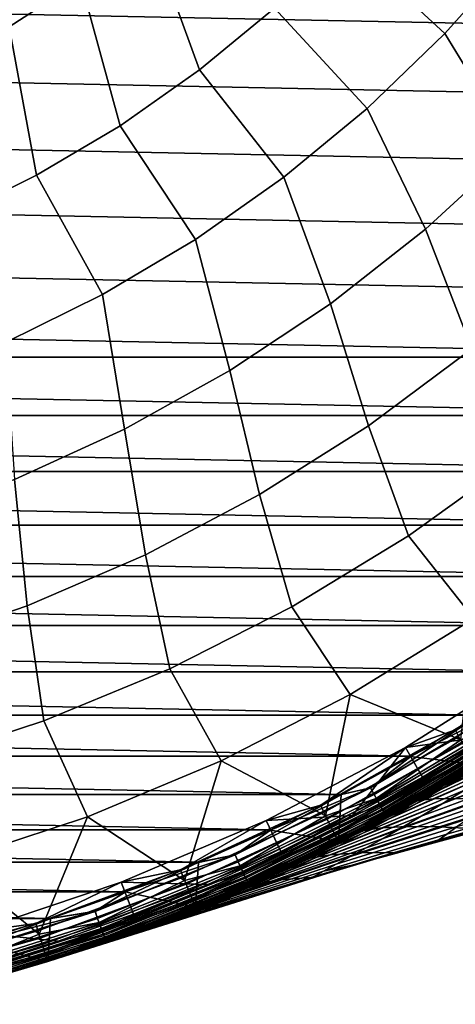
# Model space of a CAD drawing. Header units: metres. Extents: x -25 to 167, y -25 to 25.
# Tile 22 of 135: x 7.37 to 12.81, y -24.31 to -12.03. Entities that reach past the tile are written whole.
import ezdxf

# ---------------------------------------------------------------- set-up
doc = ezdxf.new("R2010")
doc.units = ezdxf.units.M
doc.layers.add('solid_12_061_372_XXX', color=7, linetype='CONTINUOUS')

msp = doc.modelspace()

# ---------------------------------------------------------------- linework, layer by layer
at = {"layer": 'solid_12_061_372_XXX'}
for points in [[(9.61885, -12.654188, 122.151543), (10.554761, -11.884771, 122.151543), (9.76869, -10.190184, 123.203224), (8.975612, -10.895922, 123.203033)], [(13.575526, -11.193703, 120.97818), (12.237459, -10.143437, 122.151642), (11.429347, -11.046303, 122.151543), (12.67879, -12.200089, 120.97818)], [(7.241872, -12.117674, 123.203033), (8.13172, -11.539405, 123.203033), (7.437753, -10.234323, 123.949364), (6.745276, -10.247436, 124.128967)], [(21.224592, -12.237609, -100), (-21.699129, -11.375269, -100), (-22.13925, -10.492403, -100), (21.699129, -11.375269, -100)], [(8.627053, -13.350083, 122.151543), (9.61885, -12.654188, 122.151543), (8.975612, -10.895922, 123.203033), (8.13172, -11.539405, 123.203033)], [(12.67879, -12.200089, 120.97818), (11.429347, -11.046303, 122.151543), (10.554761, -11.884771, 122.151543), (11.707645, -13.134874, 120.97818)], [(13.545226, -13.620694, 119.68869), (14.570979, -12.517309, 119.68869), (13.575526, -11.193703, 120.97818), (12.67879, -12.200089, 120.97818)], [(20.713583, -13.083422, -100), (-21.224592, -12.237609, -100), (-21.699129, -11.375269, -100), (21.224592, -12.237609, -100)], [(7.585132, -13.968412, 122.151543), (8.627053, -13.350083, 122.151543), (8.13172, -11.539405, 123.203033), (7.241872, -12.117674, 123.203033)], [(11.707645, -13.134874, 120.97818), (10.554761, -11.884771, 122.151543), (9.61885, -12.654188, 122.151543), (10.66779, -13.992574, 120.97818)], [(6.49914, -14.505584, 122.151543), (7.585132, -13.968412, 122.151543), (7.241872, -12.117674, 123.203033), (6.311097, -12.627461, 123.203033)], [(20.168453, -13.909163, -100), (-20.713583, -13.083422, -100), (-21.224592, -12.237609, -100), (20.713583, -13.083422, -100)], [(12.436159, -14.640301, 119.68869), (13.545226, -13.620694, 119.68869), (12.67879, -12.200089, 120.97818), (11.707645, -13.134874, 120.97818)], [(10.66779, -13.992574, 120.97818), (9.61885, -12.654188, 122.151543), (8.627053, -13.350083, 122.151543), (9.565329, -14.768154, 120.97818)], [(19.591871, -14.710722, -100), (-20.168453, -13.909163, -100), (-20.713583, -13.083422, -100), (20.168453, -13.909163, -100)], [(11.2506, -15.569858, 119.68869), (12.436159, -14.640301, 119.68869), (11.707645, -13.134874, 120.97818), (10.66779, -13.992574, 120.97818)], [(9.565329, -14.768154, 120.97818), (8.627053, -13.350083, 122.151543), (7.585132, -13.968412, 122.151543), (8.40673, -15.457063, 120.97818)], [(13.545226, -13.620694, 119.68869), (12.436159, -14.640301, 119.68869), (13.014237, -16.134567, 118.289413), (14.225418, -15.077537, 118.289413)], [(18.985172, -15.485756, -100), (-19.591871, -14.710722, -100), (-20.168453, -13.909163, -100), (19.591871, -14.710722, -100)], [(8.40673, -15.457063, 120.97818), (7.585132, -13.968412, 122.151543), (6.49914, -14.505584, 122.151543), (7.198793, -16.055256, 120.97818)], [(9.99584, -16.403646, 119.68869), (11.2506, -15.569858, 119.68869), (10.66779, -13.992574, 120.97818), (9.565329, -14.768154, 120.97818)], [(18.345339, -16.238237, -100), (-18.985172, -15.485756, -100), (-19.591871, -14.710722, -100), (18.985172, -15.485756, -100)], [(12.436159, -14.640301, 119.68869), (11.2506, -15.569858, 119.68869), (11.724786, -17.094561, 118.289413), (13.014237, -16.134567, 118.289413)], [(8.679598, -17.136541, 119.68869), (9.99584, -16.403646, 119.68869), (9.565329, -14.768154, 120.97818), (8.40673, -15.457063, 120.97818)], [(7.309968, -17.76403, 119.68869), (8.679598, -17.136541, 119.68869), (8.40673, -15.457063, 120.97818), (7.198793, -16.055256, 120.97818)], [(18.345339, -16.238237, -100), (-18.345339, -16.238239, -100), (-18.985172, -15.485756, -100)], [(11.2506, -15.569858, 119.68869), (9.99584, -16.403646, 119.68869), (10.36482, -17.951744, 118.289413), (11.724786, -17.094561, 118.289413)], [(12.225705, -18.467033, 116.787193), (13.609776, -17.472069, 116.787193), (13.014237, -16.134567, 118.289413), (11.724786, -17.094561, 118.289413)], [(18.345339, -16.238237, -100), (17.674871, -16.965588, -100), (-18.345339, -16.238239, -100)], [(17.674871, -16.965588, -100), (-17.67487, -16.965588, -100), (-18.345339, -16.238239, -100)], [(9.99584, -16.403646, 119.68869), (8.679598, -17.136541, 119.68869), (8.942517, -18.700962, 118.289413), (10.36482, -17.951744, 118.289413)], [(16.976994, -17.664305, -100), (-16.976994, -17.664305, -100), (-17.67487, -16.965588, -100)], [(17.674871, -16.965588, -100), (16.976994, -17.664305, -100), (-17.67487, -16.965588, -100)], [(8.679598, -17.136541, 119.68869), (7.309968, -17.76403, 119.68869), (7.466432, -19.337709, 118.289413), (8.942517, -18.700962, 118.289413)], [(10.769213, -19.352602, 116.787193), (12.225705, -18.467033, 116.787193), (11.724786, -17.094561, 118.289413), (10.36482, -17.951744, 118.289413)], [(12.225705, -18.467033, 116.787193), (13.039862, -19.498226, 115.189415), (14.503906, -18.435171, 115.189415), (13.609776, -17.472069, 116.787193)], [(16.25386, -18.331896, -100), (-16.25386, -18.331896, -100), (-16.976994, -17.664305, -100)], [(16.976994, -17.664305, -100), (16.25386, -18.331896, -100), (-16.976994, -17.664305, -100)], [(7.309968, -17.76403, 119.68869), (5.895378, -18.282259, 119.68869), (5.945443, -19.858154, 118.289413), (7.466432, -19.337709, 118.289413)], [(9.248925, -20.123531, 116.787193), (10.769213, -19.352602, 116.787193), (10.36482, -17.951744, 118.289413), (8.942517, -18.700962, 118.289413)], [(15.501781, -18.971737, -100), (-15.501781, -18.971737, -100), (-16.25386, -18.331896, -100)], [(16.25386, -18.331896, -100), (15.501781, -18.971737, -100), (-16.25386, -18.331896, -100)], [(10.769213, -19.352602, 116.787193), (11.498237, -20.445278, 115.189415), (13.039862, -19.498226, 115.189415), (12.225705, -18.467033, 116.787193)], [(7.67385, -20.775255, 116.787193), (9.248925, -20.123531, 116.787193), (8.942517, -18.700962, 118.289413), (7.466432, -19.337709, 118.289413)], [(14.723197, -19.582083, -100), (-14.723197, -19.582083, -100), (-15.501781, -18.971737, -100)], [(15.501781, -18.971737, -100), (14.723197, -19.582083, -100), (-15.501781, -18.971737, -100)], [(6.053317, -21.303909, 116.787193), (7.67385, -20.775255, 116.787193), (7.466432, -19.337709, 118.289413), (5.945443, -19.858154, 118.289413)], [(9.248925, -20.123531, 116.787193), (9.888204, -21.270691, 115.189415), (11.498237, -20.445278, 115.189415), (10.769213, -19.352602, 116.787193)], [(13.039862, -19.498226, 115.189415), (11.498237, -20.445278, 115.189415), (12.875484, -21.010904, 113.5177)], [(13.921902, -20.159983, -100), (-13.921902, -20.159983, -100), (-14.723197, -19.582083, -100)], [(14.723197, -19.582083, -100), (13.921902, -20.159983, -100), (-14.723197, -19.582083, -100)], [(7.67385, -20.775255, 116.787193), (8.219341, -21.969553, 115.189415), (9.888204, -21.270691, 115.189415), (9.248925, -20.123531, 116.787193)], [(13.843209, -20.05617, 100), (12.184972, -21.105375, 100), (12.185139, -21.105278, 99.5), (13.843257, -20.05615, 99.5)], [(12.184972, -21.105375, 100), (13.843209, -20.05617, 100), (13.253244, -20.959272, 100)], [(13.843257, -20.05615, 99.5), (12.185139, -21.105278, 99.5), (12.808784, -20.885044, 99.5)], [(13.100945, -20.702972, -100), (-13.100945, -20.702972, -100), (-13.921902, -20.159983, -100)], [(13.921902, -20.159983, -100), (13.100945, -20.702972, -100), (-13.921902, -20.159983, -100)], [(11.498237, -20.445278, 115.189415), (9.888204, -21.270691, 115.189415), (11.187298, -21.956333, 113.5177)], [(11.822184, -21.740639, 113.330261), (12.875484, -21.010904, 113.5177), (11.498237, -20.445278, 115.189415), (11.187298, -21.956333, 113.5177)], [(12.256263, -21.213615, -100), (-12.256263, -21.213615, -100), (-13.100945, -20.702972, -100)], [(13.100945, -20.702972, -100), (12.256263, -21.213615, -100), (-13.100945, -20.702972, -100)], [(13.421165, -20.724678, -99.962128), (11.795326, -21.691248, -99.962128), (11.750459, -21.608738, -99.990509), (13.370113, -20.645844, -99.990509)], [(11.750459, -21.608738, -99.990509), (13.100945, -20.702972, -100), (13.370113, -20.645844, -99.990509)], [(11.750459, -21.608738, -99.990509), (12.256263, -21.213615, -100), (13.100945, -20.702972, -100)], [(11.750735, -21.609245, -0.009607), (13.370427, -20.64633, -0.009607), (12.251018, -21.216644)], [(11.795587, -21.691727, -0.038098), (13.421461, -20.725134, -0.038098), (13.370427, -20.64633, -0.009607), (11.750735, -21.609245, -0.009607)], [(11.795326, -21.691248, -99.962128), (13.421165, -20.724678, -99.962128), (13.468223, -20.797342, -99.915955), (11.836683, -21.767302, -99.915955)], [(11.836917, -21.767731, -0.084374), (13.468489, -20.797752, -0.084374), (13.421461, -20.725134, -0.038098), (11.795587, -21.691727, -0.038098)], [(13.370427, -20.64633, -0.009607), (13.095434, -20.706457), (12.251018, -21.216644)], [(12.251018, -21.216644), (13.095434, -20.706457), (13.062531, -21.315962)], [(6.053317, -21.303909, 116.787193), (6.501578, -22.537708, 115.189415), (8.219341, -21.969553, 115.189415), (7.67385, -20.775255, 116.787193)], [(11.822184, -21.740639, 113.330261), (13.451725, -20.771868, 113.330261), (12.875484, -21.010904, 113.5177)], [(11.859043, -21.80842, 113.129547), (13.493665, -20.83663, 113.129547), (13.451725, -20.771868, 113.330261), (11.822184, -21.740639, 113.330261)], [(13.509472, -20.861038, -99.85376), (11.872935, -21.833967, -99.85376), (11.836683, -21.767302, -99.915955), (13.468223, -20.797342, -99.915955)], [(11.873135, -21.834333, -0.146655), (13.509698, -20.861387, -0.146655), (13.468489, -20.797752, -0.084374), (11.836917, -21.767731, -0.084374)], [(11.881813, -21.850294, 112.919861), (13.519573, -20.876637, 112.919861), (13.493665, -20.83663, 113.129547), (11.859043, -21.80842, 113.129547)], [(11.87138, -21.831106, 100.006836), (13.253244, -20.959272, 100), (13.507702, -20.858305, 100.006836)], [(11.87138, -21.831106, 100.006836), (13.507702, -20.858305, 100.006836), (13.534079, -20.899036, 100.027008), (11.894561, -21.873737, 100.027008)], [(11.872935, -21.833967, -99.85376), (13.509472, -20.861038, -99.85376), (13.543325, -20.913315, -99.777946), (11.902688, -21.888683, -99.777946)], [(11.902844, -21.888969, -0.222541), (13.543504, -20.913589, -0.222541), (13.509698, -20.861387, -0.146655), (11.873135, -21.834333, -0.146655)], [(11.881813, -21.850294, 112.919861), (13.004516, -21.221466, 112.706161), (13.519573, -20.876637, 112.919861)], [(13.867251, -20.851635, 31.663176), (13.462502, -21.116314, 32.999378), (12.42983, -21.690996, 31.769648), (12.821212, -21.461979, 30.551418)], [(14.187973, -20.802214, 35.573898), (13.849559, -21.034578, 36.947742), (12.693718, -21.589815, 35.804344), (13.071042, -21.362047, 34.379772)], [(12.185139, -21.105278, 99.5), (11.129488, -21.826233, 99.5), (12.808784, -20.885044, 99.5)], [(11.167052, -21.916573, 99.490395), (12.852182, -20.972855, 99.490395), (12.808784, -20.885044, 99.5), (11.129488, -21.826233, 99.5)], [(11.209676, -22.000227, 99.461899), (12.901238, -21.052908, 99.461899), (12.852182, -20.972855, 99.490395), (11.167052, -21.916573, 99.490395)], [(11.87138, -21.831106, 100.006836), (12.40041, -21.475168, 100), (13.253244, -20.959272, 100)], [(11.894561, -21.873737, 100.027008), (13.534079, -20.899036, 100.027008), (13.556689, -20.93395, 100.05912), (11.914433, -21.91028, 100.05912)], [(13.56848, -20.952158, -99.691429), (11.924795, -21.929337, -99.691429), (11.902688, -21.888683, -99.777946), (13.543325, -20.913315, -99.777946)], [(11.924903, -21.929535, -0.309112), (13.568603, -20.952347, -0.309112), (13.543504, -20.913589, -0.222541), (11.902844, -21.888969, -0.222541)], [(11.914433, -21.91028, 100.05912), (13.556689, -20.93395, 100.05912), (13.573972, -20.960638, 100.100967), (11.929622, -21.938211, 100.100967)], [(11.924795, -21.929337, -99.691429), (13.56848, -20.952158, -99.691429), (13.583966, -20.976072, -99.597542), (11.938406, -21.954367, -99.597542)], [(11.93846, -21.954466, -0.403033), (13.584029, -20.976168, -0.403033), (13.568603, -20.952347, -0.309112), (11.924903, -21.929535, -0.309112)], [(11.929622, -21.938211, 100.100967), (13.573972, -20.960638, 100.100967), (13.584733, -20.977255, 100.149643), (11.93908, -21.955606, 100.149643)], [(11.938406, -21.954367, -99.597542), (13.583966, -20.976072, -99.597542), (13.062464, -21.316004, -99.5)], [(11.93846, -21.954466, -0.403033), (13.062464, -21.316004, -0.5), (13.584029, -20.976168, -0.403033)], [(11.93908, -21.955606, 100.149643), (13.584733, -20.977255, 100.149643), (13.061553, -21.314497, 100.201744)], [(12.184972, -21.105375, 100), (13.253244, -20.959272, 100), (12.40041, -21.475168, 100)], [(10.447326, -22.016775, 100), (10.447506, -22.016687, 99.5), (12.185139, -21.105278, 99.5), (12.184972, -21.105375, 100)], [(10.447326, -22.016775, 100), (12.184972, -21.105375, 100), (11.527271, -21.955902, 100)], [(12.185139, -21.105278, 99.5), (10.447506, -22.016687, 99.5), (11.129488, -21.826233, 99.5)], [(11.248953, -22.077314, 99.415627), (12.946443, -21.126675, 99.415627), (12.901238, -21.052908, 99.461899), (11.209676, -22.000227, 99.461899)], [(13.487469, -21.04966, 81.651627), (13.062466, -21.316004, 99), (11.349764, -22.275162, 99), (12.886178, -21.423035, 80.62426)], [(12.184972, -21.105375, 100), (12.40041, -21.475168, 100), (11.527271, -21.955902, 100)], [(13.462502, -21.116314, 32.999378), (13.071042, -21.362047, 34.379772), (11.690875, -22.098042, 34.278435), (12.052722, -21.902782, 33.012775)], [(13.462502, -21.116314, 32.999378), (12.052722, -21.902782, 33.012775), (12.42983, -21.690996, 31.769648)], [(13.849559, -21.034578, 36.947742), (13.525382, -21.250561, 38.364532), (12.331373, -21.800604, 37.273083), (12.693718, -21.589815, 35.804344)], [(14.202988, -21.122477, 42.320847), (13.959391, -21.299534, 43.810326), (12.643787, -21.807259, 42.872581), (12.922114, -21.636312, 41.32695)], [(11.389866, -21.691034, -100), (-11.389865, -21.691034, -100), (-12.256263, -21.213615, -100)], [(12.256263, -21.213615, -100), (11.389866, -21.691034, -100), (-12.256263, -21.213615, -100)], [(11.283372, -22.144863, 99.353348), (12.986054, -21.191315, 99.353348), (12.946443, -21.126675, 99.415627), (11.248953, -22.077314, 99.415627)], [(11.311605, -22.200277, 99.277458), (13.01855, -21.244343, 99.277458), (12.986054, -21.191315, 99.353348), (11.283372, -22.144863, 99.353348)], [(11.34897, -22.27359, 100.201744), (13.061553, -21.314497, 100.201744), (13.004516, -21.221466, 112.706161), (11.299411, -22.176369, 112.706161)], [(11.881813, -21.850294, 112.919861), (11.299411, -22.176369, 112.706161), (13.004516, -21.221466, 112.706161)], [(11.332569, -22.241419, 99.190887), (13.042676, -21.283712, 99.190887), (13.01855, -21.244343, 99.277458), (11.311605, -22.200277, 99.277458)], [(12.251018, -21.216644), (13.062531, -21.315962), (11.349804, -22.275143), (11.384912, -21.693634)], [(11.750735, -21.609245, -0.009607), (12.251018, -21.216644), (11.384912, -21.693634)], [(11.750459, -21.608738, -99.990509), (11.389866, -21.691034, -100), (12.256263, -21.213615, -100)], [(9.888204, -21.270691, 115.189415), (8.219341, -21.969553, 115.189415), (9.43014, -22.766394, 113.5177)], [(10.123266, -22.581825, 113.330261), (11.187298, -21.956333, 113.5177), (9.888204, -21.270691, 115.189415), (9.43014, -22.766394, 113.5177)], [(11.345453, -22.266705, 99.09697), (13.057504, -21.307911, 99.09697), (13.042676, -21.283712, 99.190887), (11.332569, -22.241419, 99.190887)], [(13.071042, -21.362047, 34.379772), (12.693718, -21.589815, 35.804344), (11.344893, -22.277643, 35.564854), (11.690875, -22.098042, 34.278435)], [(13.057504, -21.307911, 99.09697), (11.345453, -22.266705, 99.09697), (11.349764, -22.275162, 99), (13.062466, -21.316004, 99)], [(11.93908, -21.955606, 100.149643), (13.061553, -21.314497, 100.201744), (11.34897, -22.27359, 100.201744)], [(11.349763, -22.275164, -99.5), (13.062464, -21.316004, -99.5), (13.062464, -21.316004, -0.5), (11.349763, -22.275164, -0.5)], [(11.93846, -21.954466, -0.403033), (11.349763, -22.275164, -0.5), (13.062464, -21.316004, -0.5)], [(11.938406, -21.954367, -99.597542), (13.062464, -21.316004, -99.5), (11.349763, -22.275164, -99.5)], [(12.052722, -21.902782, 33.012775), (11.690875, -22.098042, 34.278435), (11.349804, -22.275143), (13.062531, -21.315962)], [(12.345606, -21.766567, 78.243187), (13.029844, -21.363304, 79.517807), (12.274475, -21.779285, 79.546761), (11.655816, -22.116554, 78.42205)], [(13.525382, -21.250561, 38.364532), (13.216101, -21.450939, 39.824268), (11.984706, -21.995298, 38.785984), (12.331373, -21.800604, 37.273083)], [(12.42983, -21.690996, 31.769648), (12.052722, -21.902782, 33.012775), (13.062531, -21.315962)], [(13.029844, -21.363304, 79.517807), (12.886178, -21.423035, 80.62426), (12.274475, -21.779285, 79.546761)], [(13.175567, -21.361746, 78.260284), (13.029844, -21.363304, 79.517807), (12.345606, -21.766567, 78.243187)], [(13.410446, -21.369068, 77.052727), (13.175567, -21.361746, 78.260284), (12.345606, -21.766567, 78.243187), (12.532622, -21.748035, 76.990257)], [(13.959391, -21.299534, 43.810326), (13.731092, -21.46299, 45.341511), (12.381487, -21.964359, 44.46117), (12.643787, -21.807259, 42.872581)], [(12.821212, -21.461979, 30.551418), (12.42983, -21.690996, 31.769648), (13.062531, -21.315962)], [(13.732474, -21.388647, 75.905533), (13.410446, -21.369068, 77.052727), (12.532622, -21.748035, 76.990257), (12.808135, -21.742058, 75.791626)], [(12.274475, -21.779285, 79.546761), (12.886178, -21.423035, 80.62426), (11.349764, -22.275162, 99)], [(11.87138, -21.831106, 100.006836), (11.527271, -21.955902, 100), (12.40041, -21.475168, 100)], [(13.216101, -21.450939, 39.824268), (12.922114, -21.636312, 41.32695), (11.654128, -22.174603, 40.343048), (11.984706, -21.995298, 38.785984)], [(13.731092, -21.46299, 45.341511), (13.518445, -21.613333, 46.91441), (12.13558, -22.108191, 46.092724), (12.381487, -21.964359, 44.46117)], [(14.146057, -21.419283, 74.839508), (13.732474, -21.388647, 75.905533), (12.808135, -21.742058, 75.791626), (13.16992, -21.751629, 74.657822)], [(10.000267, -23.039351, 71.384674), (11.589335, -22.557152, 56.962231), (15.295414, -21.540548, 58.037521), (12.078286, -22.415239, 71.922249)], [(11.795326, -21.691248, -99.962128), (10.100268, -22.530525, -99.962128), (10.061848, -22.444822, -99.990509), (11.750459, -21.608738, -99.990509)], [(10.061848, -22.444822, -99.990509), (11.389866, -21.691034, -100), (11.750459, -21.608738, -99.990509)], [(10.062084, -22.445349, -0.009607), (11.750735, -21.609245, -0.009607), (10.501328, -22.135149)], [(10.100491, -22.531021, -0.038098), (11.795587, -21.691727, -0.038098), (11.750735, -21.609245, -0.009607), (10.062084, -22.445349, -0.009607)], [(11.750735, -21.609245, -0.009607), (11.384912, -21.693634), (10.501328, -22.135149)], [(12.693718, -21.589815, 35.804344), (12.331373, -21.800604, 37.273083), (11.013799, -22.443178, 36.871731), (11.344893, -22.277643, 35.564854)], [(15.239367, -21.554016, 57.982468), (15.295414, -21.540548, 58.037521), (11.589335, -22.557152, 56.962231)], [(15.239367, -21.554016, 57.982468), (11.589335, -22.557152, 56.962231), (14.16111, -21.835356, 57.674999)], [(13.518445, -21.613333, 46.91441), (13.321798, -21.751053, 48.529037), (11.906432, -22.239334, 47.767239), (12.13558, -22.108191, 46.092724)], [(14.168641, -21.834969, 72.459976), (12.078286, -22.415239, 71.922249), (15.295414, -21.540548, 58.037521)], [(10.505965, -22.13295, -100), (-10.505964, -22.13295, -100), (-11.389865, -21.691034, -100)], [(11.389866, -21.691034, -100), (10.505965, -22.13295, -100), (-11.389865, -21.691034, -100)], [(10.061848, -22.444822, -99.990509), (10.505965, -22.13295, -100), (11.389866, -21.691034, -100)], [(11.836683, -21.767302, -99.915955), (10.135681, -22.60952, -99.915955), (10.100268, -22.530525, -99.962128), (11.795326, -21.691248, -99.962128)], [(10.135881, -22.609968, -0.084374), (11.836917, -21.767731, -0.084374), (11.795587, -21.691727, -0.038098), (10.100491, -22.531021, -0.038098)], [(10.501328, -22.135149), (11.384912, -21.693634), (11.349804, -22.275143)], [(12.922114, -21.636312, 41.32695), (12.643787, -21.807259, 42.872581), (11.340018, -22.339191, 41.944283), (11.654128, -22.174603, 40.343048)], [(14.347116, -21.648613, 54.202728), (14.24654, -21.746971, 55.918926), (12.702215, -22.185492, 55.404984), (12.83136, -22.09337, 53.623363)], [(10.447506, -22.016687, 99.5), (9.381563, -22.632635, 99.5), (11.129488, -21.826233, 99.5)], [(9.413073, -22.725168, 99.490395), (11.167052, -21.916573, 99.490395), (11.129488, -21.826233, 99.5), (9.381563, -22.632635, 99.5)], [(10.123266, -22.581825, 113.330261), (11.822184, -21.740639, 113.330261), (11.187298, -21.956333, 113.5177)], [(10.154828, -22.652231, 113.129547), (11.859043, -21.80842, 113.129547), (11.822184, -21.740639, 113.330261), (10.123266, -22.581825, 113.330261)], [(11.872935, -21.833967, -99.85376), (10.166724, -22.678768, -99.85376), (10.135681, -22.60952, -99.915955), (11.836683, -21.767302, -99.915955)], [(10.166894, -22.679148, -0.146655), (11.873135, -21.834333, -0.146655), (11.836917, -21.767731, -0.084374), (10.135881, -22.609968, -0.084374)], [(10.174326, -22.695724, 112.919861), (11.881813, -21.850294, 112.919861), (11.859043, -21.80842, 113.129547), (10.154828, -22.652231, 113.129547)], [(10.165392, -22.675795, 100.006836), (11.527271, -21.955902, 100), (11.87138, -21.831106, 100.006836)], [(10.165392, -22.675795, 100.006836), (11.87138, -21.831106, 100.006836), (11.894561, -21.873737, 100.027008), (10.185242, -22.720076, 100.027008)], [(10.166724, -22.678768, -99.85376), (11.872935, -21.833967, -99.85376), (11.902688, -21.888683, -99.777946), (10.192201, -22.735598, -99.777946)], [(10.192335, -22.735897, -0.222541), (11.902844, -21.888969, -0.222541), (11.873135, -21.834333, -0.146655), (10.166894, -22.679148, -0.146655)], [(10.174326, -22.695724, 112.919861), (11.299411, -22.176369, 112.706161), (11.881813, -21.850294, 112.919861)], [(12.331373, -21.800604, 37.273083), (11.984706, -21.995298, 38.785984), (10.696625, -22.596066, 38.198681), (11.013799, -22.443178, 36.871731)], [(11.660976, -22.141554, 76.919975), (12.345606, -21.766567, 78.243187), (11.655816, -22.116554, 78.42205), (11.032927, -22.433781, 77.252892)], [(12.643787, -21.807259, 42.872581), (12.381487, -21.964359, 44.46117), (11.042755, -22.489742, 43.589691), (11.340018, -22.339191, 41.944283)], [(11.655816, -22.116554, 78.42205), (12.274475, -21.779285, 79.546761), (11.349764, -22.275162, 99)], [(14.16111, -21.835356, 57.674999), (11.589335, -22.557152, 56.962231), (12.588969, -22.26796, 57.227703)], [(12.808135, -21.742058, 75.791626), (12.532622, -21.748035, 76.990257), (11.660976, -22.141554, 76.919975), (11.890189, -22.108732, 75.673172)], [(12.532622, -21.748035, 76.990257), (12.345606, -21.766567, 78.243187), (11.660976, -22.141554, 76.919975)], [(13.321798, -21.751053, 48.529037), (13.141501, -21.87664, 50.185402), (11.69441, -22.358368, 49.48473), (11.906432, -22.239334, 47.767239)], [(13.16992, -21.751629, 74.657822), (12.808135, -21.742058, 75.791626), (11.890189, -22.108732, 75.673172), (12.207155, -22.091908, 74.485107)], [(14.168641, -21.834969, 72.459976), (13.081031, -22.119553, 72.326134), (12.049866, -22.416235, 72.029915)], [(14.168641, -21.834969, 72.459976), (12.049866, -22.416235, 72.029915), (12.078286, -22.415239, 71.922249)], [(13.622411, -21.775295, 73.610649), (13.16992, -21.751629, 74.657822), (12.207155, -22.091908, 74.485107), (12.609414, -22.093727, 73.366447)], [(14.24654, -21.746971, 55.918926), (14.16111, -21.835356, 57.674999), (12.588969, -22.26796, 57.227703), (12.702215, -22.185492, 55.404984)], [(14.118599, -21.831285, 72.624992), (13.622411, -21.775295, 73.610649), (12.609414, -22.093727, 73.366447), (13.081031, -22.119553, 72.326134)], [(8.219341, -21.969553, 115.189415), (6.501578, -22.537708, 115.189415), (7.614842, -23.436092, 113.5177)], [(8.364941, -23.290495, 113.330261), (9.43014, -22.766394, 113.5177), (8.219341, -21.969553, 115.189415), (7.614842, -23.436092, 113.5177)], [(9.449002, -22.811909, 99.461899), (11.209676, -22.000227, 99.461899), (11.167052, -21.916573, 99.490395), (9.413073, -22.725168, 99.490395)], [(10.165392, -22.675795, 100.006836), (10.632112, -22.402786, 100), (11.527271, -21.955902, 100)], [(10.185242, -22.720076, 100.027008), (11.894561, -21.873737, 100.027008), (11.914433, -21.91028, 100.05912), (10.202258, -22.758032, 100.05912)], [(11.924795, -21.929337, -99.691429), (10.211131, -22.777826, -99.691429), (10.192201, -22.735598, -99.777946), (11.902688, -21.888683, -99.777946)], [(10.211224, -22.778032, -0.309112), (11.924903, -21.929535, -0.309112), (11.902844, -21.888969, -0.222541), (10.192335, -22.735897, -0.222541)], [(10.202258, -22.758032, 100.05912), (11.914433, -21.91028, 100.05912), (11.929622, -21.938211, 100.100967), (10.215264, -22.787045, 100.100967)], [(10.211131, -22.777826, -99.691429), (11.924795, -21.929337, -99.691429), (11.938406, -21.954367, -99.597542), (10.222786, -22.803823, -99.597542)], [(10.222833, -22.803928, -0.403033), (11.93846, -21.954466, -0.403033), (11.924903, -21.929535, -0.309112), (10.211224, -22.778032, -0.309112)], [(10.215264, -22.787045, 100.100967), (11.929622, -21.938211, 100.100967), (11.93908, -21.955606, 100.149643), (10.223363, -22.805111, 100.149643)], [(10.222786, -22.803823, -99.597542), (11.938406, -21.954367, -99.597542), (11.349763, -22.275164, -99.5)], [(10.222833, -22.803928, -0.403033), (11.349763, -22.275164, -0.5), (11.93846, -21.954466, -0.403033)], [(10.223363, -22.805111, 100.149643), (11.93908, -21.955606, 100.149643), (11.34897, -22.27359, 100.201744)], [(10.447326, -22.016775, 100), (11.527271, -21.955902, 100), (10.632112, -22.402786, 100)], [(12.381487, -21.964359, 44.46117), (12.13558, -22.108191, 46.092724), (10.762718, -22.626934, 45.279282), (11.042755, -22.489742, 43.589691)], [(13.141501, -21.87664, 50.185402), (12.977904, -21.990582, 51.883507), (11.49988, -22.465872, 51.245193), (11.69441, -22.358368, 49.48473)], [(8.640463, -22.787071, 100), (8.640592, -22.787025, 99.5), (10.447506, -22.016687, 99.5), (10.447326, -22.016775, 100)], [(10.447326, -22.016775, 100), (10.632112, -22.402786, 100), (9.719321, -22.813778, 100), (8.640463, -22.787071, 100)], [(10.447506, -22.016687, 99.5), (8.640592, -22.787025, 99.5), (9.381563, -22.632635, 99.5)], [(9.48211, -22.89184, 99.415627), (11.248953, -22.077314, 99.415627), (11.209676, -22.000227, 99.461899), (9.449002, -22.811909, 99.461899)], [(9.511123, -22.961882, 99.353348), (11.283372, -22.144863, 99.353348), (11.248953, -22.077314, 99.415627), (9.48211, -22.89184, 99.415627)], [(11.984706, -21.995298, 38.785984), (11.654128, -22.174603, 40.343048), (10.393108, -22.737267, 39.545616), (10.696625, -22.596066, 38.198681)], [(12.207155, -22.091908, 74.485107), (11.890189, -22.108732, 75.673172), (10.977209, -22.489056, 75.548164), (11.249431, -22.444546, 74.309013)], [(12.83136, -22.09337, 53.623363), (12.702215, -22.185492, 55.404984), (11.164761, -22.648603, 54.895077), (11.323208, -22.562424, 53.048641)], [(12.609414, -22.093727, 73.366447), (12.207155, -22.091908, 74.485107), (11.249431, -22.444546, 74.309013), (11.608578, -22.419258, 73.133156)], [(12.977904, -21.990582, 51.883507), (12.83136, -22.09337, 53.623363), (11.323208, -22.562424, 53.048641), (11.49988, -22.465872, 51.245193)], [(11.690875, -22.098042, 34.278435), (11.344893, -22.277643, 35.564854), (11.349804, -22.275143)], [(13.081031, -22.119553, 72.326134), (12.609414, -22.093727, 73.366447), (11.608578, -22.419258, 73.133156), (12.049866, -22.416235, 72.029915)], [(9.608358, -22.537264, -100), (-9.608358, -22.537264, -100), (-10.505964, -22.13295, -100)], [(10.505965, -22.13295, -100), (9.608358, -22.537264, -100), (-10.505964, -22.13295, -100)], [(9.534923, -23.019339, 99.277458), (11.311605, -22.200277, 99.277458), (11.283372, -22.144863, 99.353348), (9.511123, -22.961882, 99.353348)], [(9.566419, -23.09536, 100.201744), (11.34897, -22.27359, 100.201744), (11.299411, -22.176369, 112.706161), (9.524645, -22.994547, 112.706161)], [(10.174326, -22.695724, 112.919861), (9.524645, -22.994547, 112.706161), (11.299411, -22.176369, 112.706161)], [(9.552592, -23.061998, 99.190887), (11.332569, -22.241419, 99.190887), (11.311605, -22.200277, 99.277458), (9.534923, -23.019339, 99.277458)], [(11.655816, -22.116554, 78.42205), (11.349764, -22.275162, 99), (9.567086, -23.096989, 99), (11.032927, -22.433781, 77.252892)], [(10.501328, -22.135149), (11.349804, -22.275143), (9.567097, -23.096985), (9.60406, -22.539095)], [(10.062084, -22.445349, -0.009607), (10.501328, -22.135149), (9.60406, -22.539095)], [(10.061848, -22.444822, -99.990509), (9.608358, -22.537264, -100), (10.505965, -22.13295, -100)], [(11.654128, -22.174603, 40.343048), (11.340018, -22.339191, 41.944283), (10.103415, -22.867466, 40.912632), (10.393108, -22.737267, 39.545616)], [(10.977209, -22.489056, 75.548164), (11.660976, -22.141554, 76.919975), (11.032927, -22.433781, 77.252892), (10.40833, -22.730303, 76.041977)], [(12.13558, -22.108191, 46.092724), (11.906432, -22.239334, 47.767239), (10.500285, -22.751442, 47.013058), (10.762718, -22.626934, 45.279282)], [(11.890189, -22.108732, 75.673172), (11.660976, -22.141554, 76.919975), (10.977209, -22.489056, 75.548164)], [(12.702215, -22.185492, 55.404984), (12.588969, -22.26796, 57.227703), (11.561868, -22.565063, 56.936115), (11.164761, -22.648603, 54.895077)], [(9.563453, -23.088219, 99.09697), (11.345453, -22.266705, 99.09697), (11.332569, -22.241419, 99.190887), (9.552592, -23.061998, 99.190887)], [(11.345453, -22.266705, 99.09697), (9.563453, -23.088219, 99.09697), (9.567086, -23.096989, 99), (11.349764, -22.275162, 99)], [(11.340018, -22.339191, 41.944283), (11.042755, -22.489742, 43.589691), (9.564845, -23.097916, 43.710876), (9.827354, -22.987455, 42.300743)], [(10.223363, -22.805111, 100.149643), (11.34897, -22.27359, 100.201744), (9.566419, -23.09536, 100.201744)], [(9.567086, -23.096989, -99.5), (11.349763, -22.275164, -99.5), (11.349763, -22.275164, -0.5), (9.567086, -23.096989, -0.5)], [(10.222833, -22.803928, -0.403033), (9.567086, -23.096989, -0.5), (11.349763, -22.275164, -0.5)], [(10.222786, -22.803823, -99.597542), (11.349763, -22.275164, -99.5), (9.567086, -23.096989, -99.5)], [(10.103415, -22.867466, 40.912632), (9.827354, -22.987455, 42.300743), (9.567097, -23.096985), (11.349804, -22.275143)], [(11.340018, -22.339191, 41.944283), (9.827354, -22.987455, 42.300743), (10.103415, -22.867466, 40.912632)], [(10.393108, -22.737267, 39.545616), (10.103415, -22.867466, 40.912632), (11.349804, -22.275143)], [(11.906432, -22.239334, 47.767239), (11.69441, -22.358368, 49.48473), (10.255836, -22.863947, 48.791027), (10.500285, -22.751442, 47.013058)], [(10.696625, -22.596066, 38.198681), (10.393108, -22.737267, 39.545616), (11.349804, -22.275143)], [(11.013799, -22.443178, 36.871731), (10.696625, -22.596066, 38.198681), (11.349804, -22.275143)], [(11.344893, -22.277643, 35.564854), (11.013799, -22.443178, 36.871731), (11.349804, -22.275143)], [(12.588969, -22.26796, 57.227703), (11.589335, -22.557152, 56.962231), (11.561868, -22.565063, 56.936115)], [(10.100268, -22.530525, -99.962128), (8.345937, -23.237583, -99.962128), (8.31419, -23.149191, -99.990509), (10.061848, -22.444822, -99.990509)], [(8.31419, -23.149191, -99.990509), (9.608358, -22.537264, -100), (10.061848, -22.444822, -99.990509)], [(8.314385, -23.149734, -0.009607), (10.062084, -22.445349, -0.009607), (8.689127, -22.90707)], [(8.346121, -23.238096, -0.038098), (10.100491, -22.531021, -0.038098), (10.062084, -22.445349, -0.009607), (8.314385, -23.149734, -0.009607)], [(10.062084, -22.445349, -0.009607), (9.60406, -22.539095), (8.689127, -22.90707)], [(10.40833, -22.730303, 76.041977), (11.032927, -22.433781, 77.252892), (9.567086, -23.096989, 99)], [(10.165392, -22.675795, 100.006836), (9.719321, -22.813778, 100), (10.632112, -22.402786, 100)], [(11.249431, -22.444546, 74.309013), (10.977209, -22.489056, 75.548164), (9.784622, -23.005676, 74.792435), (10.295559, -22.80986, 74.127747)], [(11.49988, -22.465872, 51.245193), (11.323208, -22.562424, 53.048641), (9.822404, -23.055649, 52.479565), (10.02975, -22.965122, 50.613194)], [(12.078286, -22.415239, 71.922249), (11.003954, -22.728025, 71.728775), (10.000267, -23.039351, 71.384674)], [(11.69441, -22.358368, 49.48473), (11.49988, -22.465872, 51.245193), (10.02975, -22.965122, 50.613194), (10.255836, -22.863947, 48.791027)], [(11.608578, -22.419258, 73.133156), (11.249431, -22.444546, 74.309013), (10.295559, -22.80986, 74.127747), (10.611507, -22.756186, 72.897758)], [(12.049866, -22.416235, 72.029915), (11.608578, -22.419258, 73.133156), (10.611507, -22.756186, 72.897758), (11.003954, -22.728025, 71.728775)], [(12.078286, -22.415239, 71.922249), (11.956951, -22.443485, 72.00322), (11.003954, -22.728025, 71.728775)], [(12.049866, -22.416235, 72.029915), (11.003954, -22.728025, 71.728775), (11.956951, -22.443485, 72.00322)], [(12.078286, -22.415239, 71.922249), (12.049866, -22.416235, 72.029915), (11.956951, -22.443485, 72.00322)], [(8.693059, -22.905577, -100), (-8.693059, -22.905577, -100), (-9.608358, -22.537264, -100)], [(9.608358, -22.537264, -100), (8.693059, -22.905577, -100), (-9.608358, -22.537264, -100)], [(6.557526, -23.862486, 113.330261), (7.614842, -23.436092, 113.5177), (6.501578, -22.537708, 115.189415), (5.752595, -23.9613, 113.5177)], [(10.000267, -23.039351, 71.384674), (7.941705, -23.70505, 70.849777), (7.942574, -23.704758, 63.383373), (11.589335, -22.557152, 56.962231)], [(11.589335, -22.557152, 56.962231), (7.942574, -23.704758, 63.383373), (7.943422, -23.704473, 55.916973)], [(9.462254, -23.208471, 56.343201), (11.589335, -22.557152, 56.962231), (7.943422, -23.704473, 55.916973)], [(8.31419, -23.149191, -99.990509), (8.693059, -22.905577, -100), (9.608358, -22.537264, -100)], [(10.135681, -22.60952, -99.915955), (8.375199, -23.319059, -99.915955), (8.345937, -23.237583, -99.962128), (10.100268, -22.530525, -99.962128)], [(8.375364, -23.319519, -0.084374), (10.135881, -22.609968, -0.084374), (10.100491, -22.531021, -0.038098), (8.346121, -23.238096, -0.038098)], [(8.364941, -23.290495, 113.330261), (10.123266, -22.581825, 113.330261), (9.43014, -22.766394, 113.5177)], [(8.391021, -23.36311, 113.129547), (10.154828, -22.652231, 113.129547), (10.123266, -22.581825, 113.330261), (8.364941, -23.290495, 113.330261)], [(8.689127, -22.90707), (9.60406, -22.539095), (9.567097, -23.096985)], [(11.042755, -22.489742, 43.589691), (10.762718, -22.626934, 45.279282), (9.315801, -23.19948, 45.14397), (9.564845, -23.097916, 43.710876)], [(11.023178, -22.725502, 56.783558), (11.589335, -22.557152, 56.962231), (9.462254, -23.208471, 56.343201)], [(11.323208, -22.562424, 53.048641), (11.164761, -22.648603, 54.895077), (9.634177, -23.136204, 54.390141), (9.822404, -23.055649, 52.479565)], [(10.977209, -22.489056, 75.548164), (10.40833, -22.730303, 76.041977), (9.784622, -23.005676, 74.792435)], [(11.561868, -22.565063, 56.936115), (11.589335, -22.557152, 56.962231), (11.023178, -22.725502, 56.783558)], [(11.561868, -22.565063, 56.936115), (11.023178, -22.725502, 56.783558), (11.164761, -22.648603, 54.895077)], [(8.640592, -22.787025, 99.5), (7.575758, -23.299309, 99.5), (9.381563, -22.632635, 99.5)], [(7.601059, -23.393656, 99.490395), (9.413073, -22.725168, 99.490395), (9.381563, -22.632635, 99.5), (7.575758, -23.299309, 99.5)], [(10.166724, -22.678768, -99.85376), (8.40085, -23.390478, -99.85376), (8.375199, -23.319059, -99.915955), (10.135681, -22.60952, -99.915955)], [(8.40099, -23.390871, -0.146655), (10.166894, -22.679148, -0.146655), (10.135881, -22.609968, -0.084374), (8.375364, -23.319519, -0.084374)], [(8.407131, -23.407969, 112.919861), (10.174326, -22.695724, 112.919861), (10.154828, -22.652231, 113.129547), (8.391021, -23.36311, 113.129547)], [(8.39975, -23.387413, 100.006836), (9.719321, -22.813778, 100), (10.165392, -22.675795, 100.006836)], [(8.39975, -23.387413, 100.006836), (10.165392, -22.675795, 100.006836), (10.185242, -22.720076, 100.027008), (8.416152, -23.433083, 100.027008)], [(8.40085, -23.390478, -99.85376), (10.166724, -22.678768, -99.85376), (10.192201, -22.735598, -99.777946), (8.421902, -23.449093, -99.777946)], [(8.422012, -23.449402, -0.222541), (10.192335, -22.735897, -0.222541), (10.166894, -22.679148, -0.146655), (8.40099, -23.390871, -0.146655)], [(8.407131, -23.407969, 112.919861), (9.524645, -22.994547, 112.706161), (10.174326, -22.695724, 112.919861)], [(8.416152, -23.433083, 100.027008), (10.185242, -22.720076, 100.027008), (10.202258, -22.758032, 100.05912), (8.430212, -23.472231, 100.05912)], [(10.762718, -22.626934, 45.279282), (10.500285, -22.751442, 47.013058), (9.080073, -23.292751, 46.601219), (9.315801, -23.19948, 45.14397)], [(11.164761, -22.648603, 54.895077), (11.023178, -22.725502, 56.783558), (9.462254, -23.208471, 56.343201), (9.634177, -23.136204, 54.390141)], [(8.640592, -22.787025, 99.5), (6.781241, -23.407309, 99.5), (7.575758, -23.299309, 99.5)], [(8.640463, -22.787071, 100), (6.781271, -23.407312, 100), (6.781241, -23.407309, 99.5), (8.640592, -22.787025, 99.5)], [(8.640463, -22.787071, 100), (8.79329, -23.186827, 100), (7.855511, -23.520987, 100), (6.781271, -23.407312, 100)], [(7.630072, -23.482948, 99.461899), (9.449002, -22.811909, 99.461899), (9.413073, -22.725168, 99.490395), (7.601059, -23.393656, 99.490395)], [(7.656807, -23.565229, 99.415627), (9.48211, -22.89184, 99.415627), (9.449002, -22.811909, 99.461899), (7.630072, -23.482948, 99.461899)], [(8.39975, -23.387413, 100.006836), (8.79329, -23.186827, 100), (9.719321, -22.813778, 100)], [(10.211131, -22.777826, -99.691429), (8.437544, -23.492645, -99.691429), (8.421902, -23.449093, -99.777946), (10.192201, -22.735598, -99.777946)], [(8.43762, -23.492857, -0.309112), (10.211224, -22.778032, -0.309112), (10.192335, -22.735897, -0.222541), (8.422012, -23.449402, -0.222541)], [(8.430212, -23.472231, 100.05912), (10.202258, -22.758032, 100.05912), (10.215264, -22.787045, 100.100967), (8.440959, -23.502153, 100.100967)], [(8.437544, -23.492645, -99.691429), (10.211131, -22.777826, -99.691429), (10.222786, -22.803823, -99.597542), (8.447174, -23.519459, -99.597542)], [(8.447213, -23.519567, -0.403033), (10.222833, -22.803928, -0.403033), (10.211224, -22.778032, -0.309112), (8.43762, -23.492857, -0.309112)], [(8.440959, -23.502153, 100.100967), (10.215264, -22.787045, 100.100967), (10.223363, -22.805111, 100.149643), (8.447652, -23.520786, 100.149643)], [(8.447174, -23.519459, -99.597542), (10.222786, -22.803823, -99.597542), (9.567086, -23.096989, -99.5)], [(8.447213, -23.519567, -0.403033), (9.567086, -23.096989, -0.5), (10.222833, -22.803928, -0.403033)], [(8.447652, -23.520786, 100.149643), (10.223363, -22.805111, 100.149643), (9.566419, -23.09536, 100.201744)], [(8.640463, -22.787071, 100), (9.719321, -22.813778, 100), (8.79329, -23.186827, 100)], [(10.500285, -22.751442, 47.013058), (10.255836, -22.863947, 48.791027), (8.857572, -23.378269, 48.083958), (9.080073, -23.292751, 46.601219)], [(10.611507, -22.756186, 72.897758), (10.295559, -22.80986, 74.127747), (9.164354, -23.25972, 73.508316), (9.617279, -23.104759, 72.658722)], [(10.295559, -22.80986, 74.127747), (9.784622, -23.005676, 74.792435), (9.164354, -23.25972, 73.508316)], [(9.784622, -23.005676, 74.792435), (10.40833, -22.730303, 76.041977), (9.567086, -23.096989, 99)], [(11.003954, -22.728025, 71.728775), (10.611507, -22.756186, 72.897758), (9.617279, -23.104759, 72.658722), (9.96342, -23.0492, 71.428825)], [(10.000267, -23.039351, 71.384674), (11.003954, -22.728025, 71.728775), (9.96342, -23.0492, 71.428825)], [(7.76133, -23.237709, -100), (-7.76133, -23.237709, -100), (-8.693059, -22.905577, -100)], [(8.693059, -22.905577, -100), (7.76133, -23.237709, -100), (-8.693059, -22.905577, -100)], [(7.680235, -23.637331, 99.353348), (9.511123, -22.961882, 99.353348), (9.48211, -22.89184, 99.415627), (7.656807, -23.565229, 99.415627)], [(7.699453, -23.69648, 99.277458), (9.534923, -23.019339, 99.277458), (9.511123, -22.961882, 99.353348), (7.680235, -23.637331, 99.353348)], [(8.689127, -22.90707), (9.567097, -23.096985), (7.725421, -23.776413), (7.757788, -23.238894)], [(8.314385, -23.149734, -0.009607), (8.689127, -22.90707), (7.757788, -23.238894)], [(8.31419, -23.149191, -99.990509), (7.76133, -23.237709, -100), (8.693059, -22.905577, -100)], [(10.02975, -22.965122, 50.613194), (9.822404, -23.055649, 52.479565), (8.269364, -23.592745, 52.69508), (8.452227, -23.527853, 51.129696)], [(10.02975, -22.965122, 50.613194), (8.452227, -23.527853, 51.129696), (8.648288, -23.456493, 49.59314)], [(10.02975, -22.965122, 50.613194), (8.648288, -23.456493, 49.59314), (8.857572, -23.378269, 48.083958), (10.255836, -22.863947, 48.791027)], [(7.724886, -23.774736, 100.201744), (9.566419, -23.09536, 100.201744), (9.524645, -22.994547, 112.706161), (7.691154, -23.670956, 112.706161)], [(8.407131, -23.407969, 112.919861), (7.691154, -23.670956, 112.706161), (9.524645, -22.994547, 112.706161)], [(7.713722, -23.740395, 99.190887), (9.552592, -23.061998, 99.190887), (9.534923, -23.019339, 99.277458), (7.699453, -23.69648, 99.277458)], [(7.722491, -23.767385, 99.09697), (9.563453, -23.088219, 99.09697), (9.552592, -23.061998, 99.190887), (7.713722, -23.740395, 99.190887)], [(9.563453, -23.088219, 99.09697), (7.722491, -23.767385, 99.09697), (7.725425, -23.776413, 99), (9.567086, -23.096989, 99)], [(9.784622, -23.005676, 74.792435), (9.567086, -23.096989, 99), (7.725425, -23.776413, 99), (9.164354, -23.25972, 73.508316)], [(10.000267, -23.039351, 71.384674), (8.932688, -23.378248, 71.132751), (7.941705, -23.70505, 70.849777)], [(9.822404, -23.055649, 52.479565), (9.634177, -23.136204, 54.390141), (8.099743, -23.651514, 54.290562), (8.269364, -23.592745, 52.69508)], [(9.96342, -23.0492, 71.428825), (9.617279, -23.104759, 72.658722), (8.549513, -23.492676, 72.193253), (8.932688, -23.378248, 71.132751)], [(10.000267, -23.039351, 71.384674), (9.96342, -23.0492, 71.428825), (8.932688, -23.378248, 71.132751)], [(9.827354, -22.987455, 42.300743), (9.564845, -23.097916, 43.710876), (9.567097, -23.096985)], [(6.517741, -23.717712, -99.990509), (8.31419, -23.149191, -99.990509), (8.345937, -23.237583, -99.962128), (6.542629, -23.808275, -99.962128)], [(6.517741, -23.717712, -99.990509), (7.76133, -23.237709, -100), (8.31419, -23.149191, -99.990509)], [(6.517894, -23.718269, -0.009607), (8.314385, -23.149734, -0.009607), (6.81457, -23.533012)], [(6.542773, -23.8088, -0.038098), (8.346121, -23.238096, -0.038098), (8.314385, -23.149734, -0.009607), (6.517894, -23.718269, -0.009607)], [(8.314385, -23.149734, -0.009607), (7.757788, -23.238894), (6.81457, -23.533012)], [(8.447652, -23.520786, 100.149643), (9.566419, -23.09536, 100.201744), (7.724886, -23.774736, 100.201744)], [(8.099743, -23.651514, 54.290562), (7.943422, -23.704473, 55.916973), (7.725421, -23.776413), (9.567097, -23.096985)], [(7.725425, -23.776413, -99.5), (9.567086, -23.096989, -99.5), (9.567086, -23.096989, -0.5), (7.725425, -23.776413, -0.5)], [(8.447213, -23.519567, -0.403033), (7.725425, -23.776413, -0.5), (9.567086, -23.096989, -0.5)], [(8.447174, -23.519459, -99.597542), (9.567086, -23.096989, -99.5), (7.725425, -23.776413, -99.5)], [(8.39975, -23.387413, 100.006836), (7.855511, -23.520987, 100), (8.79329, -23.186827, 100)], [(9.634177, -23.136204, 54.390141), (9.462254, -23.208471, 56.343201), (7.943422, -23.704473, 55.916973), (8.099743, -23.651514, 54.290562)], [(8.269364, -23.592745, 52.69508), (8.099743, -23.651514, 54.290562), (9.567097, -23.096985)], [(8.452227, -23.527853, 51.129696), (8.269364, -23.592745, 52.69508), (9.567097, -23.096985)], [(8.648288, -23.456493, 49.59314), (8.452227, -23.527853, 51.129696), (9.567097, -23.096985)], [(9.617279, -23.104759, 72.658722), (9.164354, -23.25972, 73.508316), (8.549513, -23.492676, 72.193253)], [(8.857572, -23.378269, 48.083958), (8.648288, -23.456493, 49.59314), (9.567097, -23.096985)], [(9.080073, -23.292751, 46.601219), (8.857572, -23.378269, 48.083958), (9.567097, -23.096985)], [(9.315801, -23.19948, 45.14397), (9.080073, -23.292751, 46.601219), (9.567097, -23.096985)], [(9.564845, -23.097916, 43.710876), (9.315801, -23.19948, 45.14397), (9.567097, -23.096985)], [(7.76133, -23.237709, -100), (6.817706, -23.532104, -100), (-7.76133, -23.237709, -100)], [(6.781241, -23.407309, 99.5), (5.723153, -23.822165, 99.5), (7.575758, -23.299309, 99.5)], [(5.742183, -23.917913, 99.490395), (7.601059, -23.393656, 99.490395), (7.575758, -23.299309, 99.5), (5.723153, -23.822165, 99.5)], [(6.517741, -23.717712, -99.990509), (6.817706, -23.532104, -100), (7.76133, -23.237709, -100)], [(8.375199, -23.319059, -99.915955), (6.565568, -23.89175, -99.915955), (6.542629, -23.808275, -99.962128), (8.345937, -23.237583, -99.962128)], [(6.565698, -23.892223, -0.084374), (8.375364, -23.319519, -0.084374), (8.346121, -23.238096, -0.038098), (6.542773, -23.8088, -0.038098)], [(6.557526, -23.862486, 113.330261), (8.364941, -23.290495, 113.330261), (7.614842, -23.436092, 113.5177)], [(6.577971, -23.936884, 113.129547), (8.391021, -23.36311, 113.129547), (8.364941, -23.290495, 113.330261), (6.557526, -23.862486, 113.330261)], [(8.40085, -23.390478, -99.85376), (6.585677, -23.964926, -99.85376), (6.565568, -23.89175, -99.915955), (8.375199, -23.319059, -99.915955)], [(6.585787, -23.965326, -0.146655), (8.40099, -23.390871, -0.146655), (8.375364, -23.319519, -0.084374), (6.565698, -23.892223, -0.084374)], [(6.81457, -23.533012), (7.757788, -23.238894), (7.725421, -23.776413)], [(8.549513, -23.492676, 72.193253), (9.164354, -23.25972, 73.508316), (7.725425, -23.776413, 99)], [(5.764101, -24.009207, 99.461899), (7.630072, -23.482948, 99.461899), (7.601059, -23.393656, 99.490395), (5.742183, -23.917913, 99.490395)], [(6.590601, -23.982843, 112.919861), (8.407131, -23.407969, 112.919861), (8.391021, -23.36311, 113.129547), (6.577971, -23.936884, 113.129547)], [(6.584814, -23.961784, 100.006836), (7.855511, -23.520987, 100), (8.39975, -23.387413, 100.006836)], [(6.584814, -23.961784, 100.006836), (8.39975, -23.387413, 100.006836), (8.416152, -23.433083, 100.027008), (6.597672, -24.008575, 100.027008)], [(8.421902, -23.449093, -99.777946), (6.60218, -24.024979, -99.777946), (6.585677, -23.964926, -99.85376), (8.40085, -23.390478, -99.85376)], [(6.602267, -24.025295, -0.222541), (8.422012, -23.449402, -0.222541), (8.40099, -23.390871, -0.146655), (6.585787, -23.965326, -0.146655)], [(6.590601, -23.982843, 112.919861), (7.691154, -23.670956, 112.706161), (8.407131, -23.407969, 112.919861)], [(6.597672, -24.008575, 100.027008), (8.416152, -23.433083, 100.027008), (8.430212, -23.472231, 100.05912), (6.608694, -24.048685, 100.05912)], [(8.437544, -23.492645, -99.691429), (6.614442, -24.069601, -99.691429), (6.60218, -24.024979, -99.777946), (8.421902, -23.449093, -99.777946)], [(6.614502, -24.069818, -0.309112), (8.43762, -23.492857, -0.309112), (8.422012, -23.449402, -0.222541), (6.602267, -24.025295, -0.222541)], [(6.781271, -23.407312, 100), (7.855511, -23.520987, 100), (6.901094, -23.818146, 100)], [(8.932688, -23.378248, 71.132751), (8.549513, -23.492676, 72.193253), (7.941705, -23.70505, 70.849777)], [(5.784297, -24.093332, 99.415627), (7.656807, -23.565229, 99.415627), (7.630072, -23.482948, 99.461899), (5.764101, -24.009207, 99.461899)], [(5.801995, -24.167049, 99.353348), (7.680235, -23.637331, 99.353348), (7.656807, -23.565229, 99.415627), (5.784297, -24.093332, 99.415627)], [(6.81457, -23.533012), (7.725421, -23.776413), (5.83615, -24.309244), (5.863843, -23.787914)], [(6.584814, -23.961784, 100.006836), (6.901094, -23.818146, 100), (7.855511, -23.520987, 100)], [(6.608694, -24.048685, 100.05912), (8.430212, -23.472231, 100.05912), (8.440959, -23.502153, 100.100967), (6.617119, -24.079344, 100.100967)], [(6.614442, -24.069601, -99.691429), (8.437544, -23.492645, -99.691429), (8.447174, -23.519459, -99.597542), (6.621992, -24.097073, -99.597542)], [(6.622022, -24.097183, -0.403033), (8.447213, -23.519567, -0.403033), (8.43762, -23.492857, -0.309112), (6.614502, -24.069818, -0.309112)], [(6.617119, -24.079344, 100.100967), (8.440959, -23.502153, 100.100967), (8.447652, -23.520786, 100.149643), (6.622365, -24.098434, 100.149643)], [(6.621992, -24.097073, -99.597542), (8.447174, -23.519459, -99.597542), (7.725425, -23.776413, -99.5)], [(6.622022, -24.097183, -0.403033), (7.725425, -23.776413, -0.5), (8.447213, -23.519567, -0.403033)], [(6.622365, -24.098434, 100.149643), (8.447652, -23.520786, 100.149643), (7.724886, -23.774736, 100.201744)], [(7.941705, -23.70505, 70.849777), (8.549513, -23.492676, 72.193253), (7.725425, -23.776413, 99)], [(5.816514, -24.227524, 99.277458), (7.699453, -23.69648, 99.277458), (7.680235, -23.637331, 99.353348), (5.801995, -24.167049, 99.353348)], [(5.835727, -24.307535, 100.201744), (7.724886, -23.774736, 100.201744), (7.691154, -23.670956, 112.706161), (5.810245, -24.201427, 112.706161)], [(6.590601, -23.982843, 112.919861), (5.810245, -24.201427, 112.706161), (7.691154, -23.670956, 112.706161)], [(5.827293, -24.272421, 99.190887), (7.713722, -23.740395, 99.190887), (7.699453, -23.69648, 99.277458), (5.816514, -24.227524, 99.277458)], [(5.833918, -24.300018, 99.09697), (7.722491, -23.767385, 99.09697), (7.713722, -23.740395, 99.190887), (5.827293, -24.272421, 99.190887)], [(7.722491, -23.767385, 99.09697), (5.833918, -24.300018, 99.09697), (5.836133, -24.309248, 99), (7.725425, -23.776413, 99)], [(6.622365, -24.098434, 100.149643), (7.724886, -23.774736, 100.201744), (5.835727, -24.307535, 100.201744)], [(7.725425, -23.776413, 99), (5.836133, -24.309248, 99), (5.83615, -24.309244), (7.725421, -23.776413)], [(5.836134, -24.309248, -99.5), (7.725425, -23.776413, -99.5), (7.725425, -23.776413, -0.5), (5.836134, -24.309248, -0.5)], [(6.622022, -24.097183, -0.403033), (5.836134, -24.309248, -0.5), (7.725425, -23.776413, -0.5)], [(6.621992, -24.097073, -99.597542), (7.725425, -23.776413, -99.5), (5.836134, -24.309248, -99.5)], [(7.943422, -23.704473, 55.916973), (7.725425, -23.776413, 99), (7.725421, -23.776413)], [(7.725425, -23.776413, 99), (7.943422, -23.704473, 55.916973), (7.942574, -23.704758, 63.383373)], [(7.942574, -23.704758, 63.383373), (7.941705, -23.70505, 70.849777), (7.725425, -23.776413, 99)]]:
    msp.add_3dface(points, dxfattribs=at)

doc.saveas('drawing.dxf')
